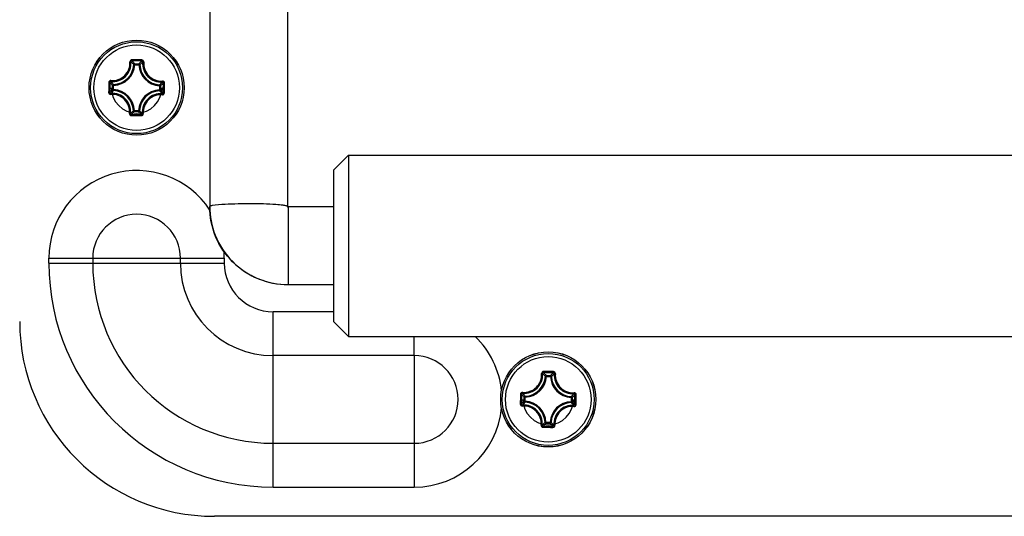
# Model space of a CAD drawing. Header units: millimetres. Extents: x 0 to 420, y 0 to 297.
# Tile 46 of 56: x 289.69 to 296.76, y 211.44 to 215.01. Entities that reach past the tile are written whole.
import ezdxf

# ---------------------------------------------------------------- set-up
doc = ezdxf.new("R2010")
doc.units = ezdxf.units.MM
doc.header["$LTSCALE"] = 23.1
doc.layers.get('0').update_dxf_attribs({"linetype": 'CONTINUOUS'})
doc.layers.add('COURBES', color=7, linetype='CONTINUOUS')

msp = doc.modelspace()

# ---------------------------------------------------------------- linework, layer by layer
at = {"color": 3, "linetype": 'Continuous'}
for p, q in [((291.05439, 216.89135), (291.05439, 213.66533)), ((291.61439, 216.89135), (291.61439, 213.66533)), ((291.94689, 213.92852), (292.0519, 214.03353)), ((292.0519, 214.03353), (298.56189, 214.03353)), ((292.0519, 214.03353), (292.0519, 212.73153)), ((291.94689, 212.83653), (291.94689, 213.92852)), ((291.61384, 213.66409), (291.61438, 213.66512)), ((291.94689, 213.66253), (291.61789, 213.66253)), ((291.61789, 213.66253), (291.61789, 213.10253)), ((289.89939, 213.29445), (291.15939, 213.29445)), ((289.89939, 213.25945), (289.89939, 213.29445)), ((290.21439, 213.29445), (290.21439, 213.25945)), ((290.84439, 213.25945), (290.84439, 213.29445)), ((291.15939, 213.29445), (291.15939, 213.25945)), ((289.89939, 213.25945), (291.15939, 213.25945)), ((291.94689, 213.10253), (291.61789, 213.10253)), ((291.94689, 212.90945), (291.50939, 212.90945)), ((291.50939, 211.64945), (291.50939, 212.90945)), ((291.94689, 212.83653), (292.0519, 212.73153)), ((292.0519, 212.73153), (298.56189, 212.73153)), ((292.52439, 212.59445), (292.52439, 212.73153)), ((292.52439, 212.59445), (291.50939, 212.59445)), ((292.52439, 212.59445), (292.5244, 212.5018)), ((292.5244, 212.5018), (292.52439, 212.27945)), ((292.52439, 212.27945), (292.52439, 211.64945)), ((291.50939, 211.96445), (292.52439, 211.96445)), ((291.50939, 211.64945), (292.52439, 211.64945)), ((299.52439, 211.43945), (291.08939, 211.43945))]:
    msp.add_line(p, q, dxfattribs=at)
at = {"color": 7, "linetype": 'Continuous'}
for p, q in [((290.51604, 214.68477), (290.50909, 214.68512)), ((290.51604, 214.68477), (290.5161, 214.69173)), ((290.51604, 214.68477), (290.54568, 214.68451)), ((290.5161, 214.69173), (290.54575, 214.69147)), ((290.54568, 214.68451), (290.54575, 214.69147)), ((290.54568, 214.68451), (290.55264, 214.68473)), ((290.35711, 214.50616), (290.35737, 214.5358)), ((290.36407, 214.5061), (290.35711, 214.50616)), ((290.36434, 214.53574), (290.35737, 214.5358)), ((290.36407, 214.5061), (290.36373, 214.49914)), ((290.36407, 214.5061), (290.36434, 214.53574)), ((290.36434, 214.53574), (290.36412, 214.5427)), ((290.69472, 214.5328), (290.69445, 214.50317)), ((290.69445, 214.50316), (290.70141, 214.5031)), ((290.69445, 214.50316), (290.69467, 214.4962)), ((290.69472, 214.53281), (290.69506, 214.53976)), ((290.69472, 214.53281), (290.70168, 214.53275)), ((290.70168, 214.53275), (290.70141, 214.5031)), ((290.5131, 214.35439), (290.50615, 214.35417)), ((290.5131, 214.35439), (290.51304, 214.34743)), ((290.54269, 214.34717), (290.51304, 214.34743)), ((290.54275, 214.35413), (290.51311, 214.35439)), ((290.54275, 214.35413), (290.54269, 214.34717)), ((290.54275, 214.35413), (290.5497, 214.35379)), ((293.47354, 212.44477), (293.46659, 212.44512)), ((293.47354, 212.44477), (293.4736, 212.45173)), ((293.47354, 212.44477), (293.50318, 212.44451)), ((293.4736, 212.45173), (293.50325, 212.45147)), ((293.50318, 212.44451), (293.50325, 212.45147)), ((293.50318, 212.44451), (293.51014, 212.44473)), ((293.31461, 212.26616), (293.31487, 212.2958)), ((293.32184, 212.29574), (293.31487, 212.2958)), ((293.32157, 212.2661), (293.32184, 212.29574)), ((293.32184, 212.29574), (293.32162, 212.3027)), ((293.65222, 212.29281), (293.65256, 212.29976)), ((293.32157, 212.2661), (293.31461, 212.26616)), ((293.32157, 212.2661), (293.32123, 212.25914)), ((293.65222, 212.2928), (293.65195, 212.26317)), ((293.65195, 212.26316), (293.65891, 212.2631)), ((293.65195, 212.26316), (293.65217, 212.2562)), ((293.65222, 212.29281), (293.65918, 212.29275)), ((293.65918, 212.29275), (293.65891, 212.2631)), ((293.4706, 212.11439), (293.46365, 212.11417)), ((293.4706, 212.11439), (293.47054, 212.10743)), ((293.50019, 212.10717), (293.47054, 212.10743)), ((293.50025, 212.11413), (293.47061, 212.11439)), ((293.50025, 212.11413), (293.50019, 212.10717)), ((293.50025, 212.11413), (293.5072, 212.11379))]:
    msp.add_line(p, q, dxfattribs=at)
at = {"color": 3, "linetype": 'Continuous'}
msp.add_lwpolyline([(291.61789, 213.66253), (291.61752, 213.66254), (291.61695, 213.66263), (291.61652, 213.66276), (291.61618, 213.6629), (291.61589, 213.66305), (291.61566, 213.66319), (291.61545, 213.66335), (291.61528, 213.66349), (291.61513, 213.66364), (291.61501, 213.66377), (291.6149, 213.6639), (291.61481, 213.66403), (291.61473, 213.66416), (291.61466, 213.66428), (291.6146, 213.66441), (291.61455, 213.66453), (291.6145, 213.66465), (291.61447, 213.66477), (291.61444, 213.66488), (291.61442, 213.665), (291.61441, 213.66511), (291.6144, 213.66523), (291.61439, 213.66533)], dxfattribs=at)
at = {"color": 7, "linetype": 'Continuous'}
for centre, radius in [((290.52939, 214.51945), 0.34172), ((290.52939, 214.51945), 0.34167), ((290.52939, 214.51945), 0.3302), ((290.52939, 214.51945), 0.30743), ((293.48689, 212.27945), 0.34172), ((293.48689, 212.27945), 0.34167), ((293.48689, 212.27945), 0.3302), ((293.48689, 212.27945), 0.30743)]:
    msp.add_circle(centre, radius, dxfattribs=at)
for centre, radius, start, end in [((290.35549, 214.69646), 0.12617, 264.969991, 3.965586), ((290.35687, 214.69507), 0.13213, 264.948086, 4.033993), ((290.45639, 206.28622), 8.43409, 89.491917, 89.732411), ((290.45677, 206.34387), 8.3679, 89.250761, 89.731565), ((290.45615, 206.28622), 8.43409, 89.249849, 89.490343), ((290.70501, 214.69197), 0.13213, 174.94808, 274.034236), ((290.70641, 214.69335), 0.12617, 175.018785, 273.988833), ((290.35942, 214.69247), 0.14984, 271.795272, 357.18704), ((290.35942, 214.69247), 0.1568, 271.794774, 357.187551), ((290.70241, 214.68942), 0.1568, 181.794776, 267.187551), ((290.70241, 214.68942), 0.14984, 181.795272, 267.186992), ((298.76264, 214.44601), 8.43412, 179.248469, 179.729455), ((298.70503, 214.44683), 8.36796, 179.250592, 179.731577), ((290.35638, 214.34948), 0.14984, 1.795325, 87.186992), ((290.35638, 214.34948), 0.1568, 1.794776, 87.187553), ((290.69936, 214.34644), 0.1568, 91.794776, 177.187552), ((290.69936, 214.34644), 0.14984, 91.795325, 177.186992), ((282.35376, 214.59205), 8.36795, 359.250745, 359.73173), ((282.29614, 214.59225), 8.43412, 359.252872, 359.733858), ((290.35239, 214.34556), 0.12617, 355.019072, 93.965069), ((290.35378, 214.34693), 0.13214, 354.949339, 94.032734), ((290.70192, 214.34383), 0.13214, 84.9493, 184.032784), ((290.7033, 214.34244), 0.12617, 84.969991, 183.965586), ((290.60264, 222.75268), 8.43409, 269.249849, 269.490343), ((290.60202, 222.69501), 8.36788, 269.250761, 269.731565), ((290.6024, 222.75268), 8.43409, 269.491917, 269.732411), ((293.31299, 212.45646), 0.12617, 264.969991, 3.965586), ((293.31437, 212.45507), 0.13213, 264.948086, 4.033993), ((293.31692, 212.45247), 0.14984, 271.795272, 357.18704), ((293.31692, 212.45247), 0.1568, 271.794774, 357.187551), ((293.41389, 204.04622), 8.43409, 89.491917, 89.732411), ((293.41427, 204.10387), 8.3679, 89.250761, 89.731565), ((293.41365, 204.04622), 8.43409, 89.249849, 89.490343), ((293.65991, 212.44942), 0.1568, 181.794776, 267.187551), ((293.65991, 212.44942), 0.14984, 181.795272, 267.186992), ((293.66251, 212.45197), 0.13213, 174.94808, 274.034236), ((293.66391, 212.45335), 0.12617, 175.018785, 273.988833), ((301.72014, 212.20601), 8.43412, 179.248469, 179.729455), ((301.66253, 212.20683), 8.36796, 179.250592, 179.731577), ((285.31126, 212.35205), 8.36795, 359.250745, 359.73173), ((285.25364, 212.35225), 8.43412, 359.252872, 359.733858), ((293.30989, 212.10556), 0.12617, 355.019072, 93.965069), ((293.31128, 212.10693), 0.13214, 354.949339, 94.032734), ((293.31388, 212.10948), 0.14984, 1.795325, 87.186992), ((293.31388, 212.10948), 0.1568, 1.794776, 87.187553), ((293.65686, 212.10644), 0.1568, 91.794776, 177.187552), ((293.65686, 212.10644), 0.14984, 91.795325, 177.186992), ((293.65942, 212.10383), 0.13214, 84.9493, 184.032784), ((293.6608, 212.10244), 0.12617, 84.969991, 183.965586), ((293.55952, 220.45501), 8.36788, 269.250761, 269.731565), ((293.56014, 220.51268), 8.43409, 269.249849, 269.490343), ((293.5599, 220.51268), 8.43409, 269.491917, 269.732411)]:
    msp.add_arc(centre, radius, start, end, dxfattribs=at)
at = {"color": 3, "linetype": 'Continuous'}
for centre, radius, start, end in [((290.52939, 213.29445), 0.62998, 33.203189, 180), ((291.61789, 213.6641), 0.00405, 180.070802, 270.070627), ((291.613, 213.66533), 0.00139, 351.488758, 359.983455), ((290.52939, 213.29445), 0.315, 0, 180), ((290.52939, 213.29445), 0.62998, 0, 4.472868), ((291.50939, 213.25945), 1.61, 180, 270), ((291.50939, 213.25945), 1.295, 180, 269.999996), ((291.50939, 213.25945), 0.665, 180, 269.999989), ((291.50939, 213.25945), 0.34999, 180, 270), ((291.08939, 212.83945), 1.4, 180, 270), ((292.52439, 212.27945), 0.62998, 5.522463, 45.941138), ((292.52439, 212.27945), 0.315, 270, 90), ((292.52439, 212.27945), 0.62998, 270, 354.583892)]:
    msp.add_arc(centre, radius, start, end, dxfattribs=at)
at = {"color": 7, "linetype": 'Continuous'}
for points, knots in [([(290.49577, 214.72022), (290.49196, 214.72024), (290.48404, 214.71702), (290.4811, 214.70893), (290.48136, 214.70518)], [0, 0, 0, 0, 0.5039173, 1, 1, 1, 1]), ([(290.48137, 214.70518), (290.48298, 214.70531), (290.48523, 214.70535), (290.48761, 214.70496), (290.48852, 214.70462), (290.48868, 214.70436)], [0, 0, 0, 0, 0.6507771, 0.8759261, 1, 1, 1, 1]), ([(290.49598, 214.71168), (290.49407, 214.7117), (290.49012, 214.71018), (290.48857, 214.7062), (290.48868, 214.70436)], [0, 0, 0, 0, 0.5086497, 1, 1, 1, 1]), ([(290.50909, 214.68511), (290.50748, 214.68674), (290.50086, 214.69334), (290.494, 214.69971), (290.48868, 214.70436)], [0, 0, 0, 0, 0.244243, 1, 1, 1, 1]), ([(290.49577, 214.72022), (290.49575, 214.71834), (290.4957, 214.71578), (290.49588, 214.71296), (290.49587, 214.71197), (290.49598, 214.71168)], [0, 0, 0, 0, 0.6598969, 0.8921044, 1, 1, 1, 1]), ([(290.5161, 214.69173), (290.51452, 214.69341), (290.50799, 214.70023), (290.50123, 214.70683), (290.49598, 214.71168)], [0, 0, 0, 0, 0.2437533, 1, 1, 1, 1]), ([(290.54575, 214.69147), (290.54736, 214.69312), (290.55401, 214.69982), (290.56089, 214.7063), (290.56622, 214.71105)], [0, 0, 0, 0, 0.2437529, 1, 1, 1, 1]), ([(290.55264, 214.68473), (290.55428, 214.68632), (290.56102, 214.69281), (290.56798, 214.69906), (290.57339, 214.70361)], [0, 0, 0, 0, 0.2442416, 1, 1, 1, 1]), ([(290.56657, 214.71959), (290.56657, 214.71771), (290.56657, 214.71515), (290.56634, 214.71234), (290.56633, 214.71134), (290.56622, 214.71105)], [0, 0, 0, 0, 0.6598998, 0.8921067, 1, 1, 1, 1]), ([(290.57339, 214.70361), (290.57353, 214.70545), (290.57205, 214.70946), (290.56813, 214.71104), (290.56622, 214.71105)], [0, 0, 0, 0, 0.4913496, 1, 1, 1, 1]), ([(290.58071, 214.7043), (290.58104, 214.70804), (290.57826, 214.71618), (290.57039, 214.71954), (290.56657, 214.71959)], [0, 0, 0, 0, 0.496023, 1, 1, 1, 1]), ([(290.58071, 214.7043), (290.5791, 214.70446), (290.57686, 214.70454), (290.57447, 214.70419), (290.57355, 214.70387), (290.57339, 214.70361)], [0, 0, 0, 0, 0.6507298, 0.8758952, 1, 1, 1, 1]), ([(290.5161, 214.69173), (290.51437, 214.69173), (290.51079, 214.69034), (290.50918, 214.68684), (290.50909, 214.68512)], [0, 0, 0, 0, 0.4999788, 1, 1, 1, 1]), ([(290.34443, 214.57077), (290.34071, 214.5711), (290.33263, 214.56824), (290.3293, 214.56043), (290.32925, 214.55663)], [0, 0, 0, 0, 0.4959688, 1, 1, 1, 1]), ([(290.34524, 214.56345), (290.3434, 214.56358), (290.33939, 214.56211), (290.3378, 214.55819), (290.33779, 214.55628)], [0, 0, 0, 0, 0.4913496, 1, 1, 1, 1]), ([(290.34454, 214.57077), (290.34439, 214.56916), (290.34431, 214.56691), (290.34466, 214.56452), (290.34498, 214.56361), (290.34524, 214.56345)], [0, 0, 0, 0, 0.6507312, 0.8758908, 1, 1, 1, 1]), ([(290.36412, 214.5427), (290.36252, 214.54433), (290.35604, 214.55107), (290.34979, 214.55804), (290.34524, 214.56345)], [0, 0, 0, 0, 0.2442416, 1, 1, 1, 1]), ([(290.69506, 214.53976), (290.69668, 214.54137), (290.70328, 214.54799), (290.70966, 214.55484), (290.7143, 214.56017)], [0, 0, 0, 0, 0.244245, 1, 1, 1, 1]), ([(290.71513, 214.56748), (290.71525, 214.56586), (290.71529, 214.56362), (290.7149, 214.56124), (290.71457, 214.56033), (290.7143, 214.56017)], [0, 0, 0, 0, 0.6509201, 0.8760366, 1, 1, 1, 1]), ([(290.72162, 214.55287), (290.72165, 214.55478), (290.72013, 214.55873), (290.71614, 214.56027), (290.7143, 214.56017)], [0, 0, 0, 0, 0.5086497, 1, 1, 1, 1]), ([(290.73016, 214.55307), (290.73018, 214.55687), (290.72698, 214.56477), (290.71892, 214.56774), (290.71519, 214.56748)], [0, 0, 0, 0, 0.5040108, 1, 1, 1, 1]), ([(290.32926, 214.55663), (290.33114, 214.55664), (290.3337, 214.55664), (290.33651, 214.5564), (290.33751, 214.55639), (290.33779, 214.55628)], [0, 0, 0, 0, 0.6598367, 0.8920512, 1, 1, 1, 1]), ([(290.35711, 214.50616), (290.35544, 214.50458), (290.34862, 214.49804), (290.34201, 214.49128), (290.33717, 214.48603)], [0, 0, 0, 0, 0.2437542, 1, 1, 1, 1]), ([(290.35737, 214.5358), (290.35573, 214.53741), (290.34903, 214.54407), (290.34254, 214.55094), (290.33779, 214.55628)], [0, 0, 0, 0, 0.2437528, 1, 1, 1, 1]), ([(290.36373, 214.49914), (290.36211, 214.49754), (290.3555, 214.49091), (290.34913, 214.48406), (290.34448, 214.47874)], [0, 0, 0, 0, 0.244245, 1, 1, 1, 1]), ([(290.35711, 214.50616), (290.35712, 214.50443), (290.35851, 214.50085), (290.362, 214.49924), (290.36373, 214.49914)], [0, 0, 0, 0, 0.4999788, 1, 1, 1, 1]), ([(290.69467, 214.4962), (290.69627, 214.49457), (290.70275, 214.48783), (290.709, 214.48086), (290.71355, 214.47546)], [0, 0, 0, 0, 0.2442438, 1, 1, 1, 1]), ([(290.70141, 214.5031), (290.70306, 214.50149), (290.70976, 214.49484), (290.71625, 214.48796), (290.721, 214.48262)], [0, 0, 0, 0, 0.2437538, 1, 1, 1, 1]), ([(290.70168, 214.53275), (290.70335, 214.53433), (290.71017, 214.54086), (290.71678, 214.54762), (290.72162, 214.55287)], [0, 0, 0, 0, 0.2437542, 1, 1, 1, 1]), ([(290.73016, 214.55307), (290.72828, 214.5531), (290.72572, 214.55314), (290.7229, 214.55296), (290.72191, 214.55298), (290.72162, 214.55287)], [0, 0, 0, 0, 0.6598974, 0.8921036, 1, 1, 1, 1]), ([(290.32862, 214.48583), (290.32861, 214.48202), (290.33183, 214.47409), (290.33992, 214.47116), (290.34366, 214.47142)], [0, 0, 0, 0, 0.5039783, 1, 1, 1, 1]), ([(290.32863, 214.48583), (290.33051, 214.4858), (290.33307, 214.48576), (290.33588, 214.48594), (290.33688, 214.48593), (290.33717, 214.48603)], [0, 0, 0, 0, 0.6598974, 0.8921036, 1, 1, 1, 1]), ([(290.33717, 214.48603), (290.33714, 214.48413), (290.33866, 214.48018), (290.34265, 214.47863), (290.34449, 214.47873)], [0, 0, 0, 0, 0.5086497, 1, 1, 1, 1]), ([(290.34366, 214.47142), (290.34354, 214.47304), (290.34349, 214.47528), (290.34389, 214.47767), (290.34422, 214.47858), (290.34449, 214.47873)], [0, 0, 0, 0, 0.650719, 0.8758771, 1, 1, 1, 1]), ([(290.71355, 214.47546), (290.71539, 214.47532), (290.7194, 214.47679), (290.72099, 214.48072), (290.721, 214.48263)], [0, 0, 0, 0, 0.4913496, 1, 1, 1, 1]), ([(290.71425, 214.46813), (290.7144, 214.46975), (290.71448, 214.47199), (290.71413, 214.47438), (290.71381, 214.47529), (290.71355, 214.47546)], [0, 0, 0, 0, 0.6507312, 0.8758908, 1, 1, 1, 1]), ([(290.71436, 214.46813), (290.71808, 214.46781), (290.72616, 214.47066), (290.72949, 214.47848), (290.72954, 214.48227)], [0, 0, 0, 0, 0.4959483, 1, 1, 1, 1]), ([(290.72953, 214.48227), (290.72765, 214.48226), (290.72509, 214.48226), (290.72228, 214.4825), (290.72128, 214.48251), (290.721, 214.48263)], [0, 0, 0, 0, 0.6598367, 0.8920512, 1, 1, 1, 1]), ([(290.50615, 214.35418), (290.50451, 214.35258), (290.49777, 214.3461), (290.49081, 214.33985), (290.4854, 214.33529)], [0, 0, 0, 0, 0.2442439, 1, 1, 1, 1]), ([(290.51304, 214.34743), (290.51143, 214.34578), (290.50478, 214.33908), (290.4979, 214.3326), (290.49257, 214.32785)], [0, 0, 0, 0, 0.2437538, 1, 1, 1, 1]), ([(290.50615, 214.35417), (290.50621, 214.35245), (290.50776, 214.34892), (290.51131, 214.34747), (290.51304, 214.34743)], [0, 0, 0, 0, 0.5000212, 1, 1, 1, 1]), ([(290.54269, 214.34717), (290.54442, 214.34718), (290.548, 214.34856), (290.54961, 214.35206), (290.5497, 214.35379)], [0, 0, 0, 0, 0.4999788, 1, 1, 1, 1]), ([(290.54269, 214.34717), (290.54427, 214.34549), (290.5508, 214.33867), (290.55756, 214.33207), (290.56281, 214.32723)], [0, 0, 0, 0, 0.2437542, 1, 1, 1, 1]), ([(290.5497, 214.35379), (290.55131, 214.35216), (290.55793, 214.34556), (290.56479, 214.33919), (290.57011, 214.33454)], [0, 0, 0, 0, 0.244245, 1, 1, 1, 1]), ([(290.47808, 214.3346), (290.47775, 214.33086), (290.48053, 214.32272), (290.4884, 214.31936), (290.49221, 214.31931)], [0, 0, 0, 0, 0.4959952, 1, 1, 1, 1]), ([(290.47808, 214.3346), (290.47969, 214.33445), (290.48193, 214.33436), (290.48432, 214.33472), (290.48524, 214.33503), (290.4854, 214.3353)], [0, 0, 0, 0, 0.6507347, 0.8758776, 1, 1, 1, 1]), ([(290.4854, 214.3353), (290.48526, 214.33346), (290.48674, 214.32945), (290.49066, 214.32786), (290.49257, 214.32785)], [0, 0, 0, 0, 0.4913499, 1, 1, 1, 1]), ([(290.49221, 214.31931), (290.49222, 214.32119), (290.49222, 214.32375), (290.49245, 214.32657), (290.49246, 214.32756), (290.49257, 214.32785)], [0, 0, 0, 0, 0.6598995, 0.8921064, 1, 1, 1, 1]), ([(290.56281, 214.32723), (290.56472, 214.3272), (290.56867, 214.32872), (290.57022, 214.3327), (290.57011, 214.33454)], [0, 0, 0, 0, 0.5086497, 1, 1, 1, 1]), ([(290.56301, 214.31868), (290.56304, 214.32056), (290.56309, 214.32312), (290.56291, 214.32594), (290.56292, 214.32694), (290.56281, 214.32723)], [0, 0, 0, 0, 0.6598969, 0.8921044, 1, 1, 1, 1]), ([(290.56301, 214.31868), (290.56683, 214.31867), (290.57475, 214.32189), (290.57769, 214.32997), (290.57743, 214.33372)], [0, 0, 0, 0, 0.5039173, 1, 1, 1, 1]), ([(290.57742, 214.33372), (290.57581, 214.33359), (290.57356, 214.33355), (290.57118, 214.33395), (290.57027, 214.33428), (290.57011, 214.33454)], [0, 0, 0, 0, 0.6507771, 0.8759261, 1, 1, 1, 1]), ([(293.45327, 212.48022), (293.44946, 212.48024), (293.44154, 212.47702), (293.4386, 212.46893), (293.43886, 212.46518)], [0, 0, 0, 0, 0.5039173, 1, 1, 1, 1]), ([(293.43887, 212.46518), (293.44048, 212.46531), (293.44273, 212.46535), (293.44511, 212.46496), (293.44602, 212.46462), (293.44618, 212.46436)], [0, 0, 0, 0, 0.6507771, 0.8759261, 1, 1, 1, 1]), ([(293.45348, 212.47168), (293.45157, 212.4717), (293.44762, 212.47018), (293.44607, 212.4662), (293.44618, 212.46436)], [0, 0, 0, 0, 0.5086497, 1, 1, 1, 1]), ([(293.46659, 212.44511), (293.46498, 212.44674), (293.45836, 212.45334), (293.4515, 212.45971), (293.44618, 212.46436)], [0, 0, 0, 0, 0.244243, 1, 1, 1, 1]), ([(293.45327, 212.48022), (293.45325, 212.47834), (293.4532, 212.47578), (293.45338, 212.47296), (293.45337, 212.47197), (293.45348, 212.47168)], [0, 0, 0, 0, 0.6598969, 0.8921044, 1, 1, 1, 1]), ([(293.4736, 212.45173), (293.47202, 212.45341), (293.46549, 212.46023), (293.45873, 212.46683), (293.45348, 212.47168)], [0, 0, 0, 0, 0.2437533, 1, 1, 1, 1]), ([(293.4736, 212.45173), (293.47187, 212.45173), (293.46829, 212.45034), (293.46668, 212.44684), (293.46659, 212.44512)], [0, 0, 0, 0, 0.4999788, 1, 1, 1, 1]), ([(293.50325, 212.45147), (293.50486, 212.45312), (293.51151, 212.45982), (293.51839, 212.4663), (293.52372, 212.47105)], [0, 0, 0, 0, 0.2437529, 1, 1, 1, 1]), ([(293.51014, 212.44473), (293.51178, 212.44632), (293.51852, 212.45281), (293.52548, 212.45906), (293.53089, 212.46361)], [0, 0, 0, 0, 0.2442416, 1, 1, 1, 1]), ([(293.52407, 212.47959), (293.52407, 212.47771), (293.52407, 212.47515), (293.52384, 212.47234), (293.52383, 212.47134), (293.52372, 212.47105)], [0, 0, 0, 0, 0.6598998, 0.8921067, 1, 1, 1, 1]), ([(293.53089, 212.46361), (293.53103, 212.46545), (293.52955, 212.46946), (293.52563, 212.47104), (293.52372, 212.47105)], [0, 0, 0, 0, 0.4913496, 1, 1, 1, 1]), ([(293.53821, 212.4643), (293.53854, 212.46804), (293.53576, 212.47618), (293.52789, 212.47954), (293.52407, 212.47959)], [0, 0, 0, 0, 0.496023, 1, 1, 1, 1]), ([(293.53821, 212.4643), (293.5366, 212.46446), (293.53436, 212.46454), (293.53197, 212.46419), (293.53105, 212.46387), (293.53089, 212.46361)], [0, 0, 0, 0, 0.6507298, 0.8758952, 1, 1, 1, 1]), ([(293.30193, 212.33077), (293.29821, 212.3311), (293.29013, 212.32824), (293.2868, 212.32043), (293.28675, 212.31663)], [0, 0, 0, 0, 0.4959688, 1, 1, 1, 1]), ([(293.28676, 212.31663), (293.28864, 212.31664), (293.2912, 212.31664), (293.29401, 212.3164), (293.29501, 212.31639), (293.29529, 212.31628)], [0, 0, 0, 0, 0.6598367, 0.8920512, 1, 1, 1, 1]), ([(293.30274, 212.32345), (293.3009, 212.32358), (293.29689, 212.32211), (293.2953, 212.31819), (293.29529, 212.31628)], [0, 0, 0, 0, 0.4913496, 1, 1, 1, 1]), ([(293.31487, 212.2958), (293.31323, 212.29741), (293.30653, 212.30407), (293.30004, 212.31094), (293.29529, 212.31628)], [0, 0, 0, 0, 0.2437528, 1, 1, 1, 1]), ([(293.30204, 212.33077), (293.30189, 212.32916), (293.30181, 212.32691), (293.30216, 212.32452), (293.30248, 212.32361), (293.30274, 212.32345)], [0, 0, 0, 0, 0.6507312, 0.8758908, 1, 1, 1, 1]), ([(293.32162, 212.3027), (293.32002, 212.30433), (293.31354, 212.31107), (293.30729, 212.31804), (293.30274, 212.32345)], [0, 0, 0, 0, 0.2442416, 1, 1, 1, 1]), ([(293.65256, 212.29976), (293.65418, 212.30137), (293.66078, 212.30799), (293.66716, 212.31484), (293.6718, 212.32017)], [0, 0, 0, 0, 0.244245, 1, 1, 1, 1]), ([(293.65918, 212.29275), (293.66085, 212.29433), (293.66767, 212.30086), (293.67428, 212.30762), (293.67912, 212.31287)], [0, 0, 0, 0, 0.2437542, 1, 1, 1, 1]), ([(293.67263, 212.32748), (293.67275, 212.32586), (293.67279, 212.32362), (293.6724, 212.32124), (293.67207, 212.32033), (293.6718, 212.32017)], [0, 0, 0, 0, 0.6509201, 0.8760366, 1, 1, 1, 1]), ([(293.67912, 212.31287), (293.67915, 212.31478), (293.67763, 212.31873), (293.67364, 212.32027), (293.6718, 212.32017)], [0, 0, 0, 0, 0.5086497, 1, 1, 1, 1]), ([(293.68766, 212.31307), (293.68768, 212.31687), (293.68448, 212.32477), (293.67642, 212.32774), (293.67269, 212.32748)], [0, 0, 0, 0, 0.5040108, 1, 1, 1, 1]), ([(293.68766, 212.31307), (293.68578, 212.3131), (293.68322, 212.31314), (293.6804, 212.31296), (293.67941, 212.31298), (293.67912, 212.31287)], [0, 0, 0, 0, 0.6598974, 0.8921036, 1, 1, 1, 1]), ([(293.28612, 212.24583), (293.28611, 212.24202), (293.28933, 212.23409), (293.29742, 212.23116), (293.30116, 212.23142)], [0, 0, 0, 0, 0.5039783, 1, 1, 1, 1]), ([(293.28613, 212.24583), (293.28801, 212.2458), (293.29057, 212.24576), (293.29338, 212.24594), (293.29438, 212.24593), (293.29467, 212.24603)], [0, 0, 0, 0, 0.6598974, 0.8921036, 1, 1, 1, 1]), ([(293.29467, 212.24603), (293.29464, 212.24413), (293.29616, 212.24018), (293.30015, 212.23863), (293.30199, 212.23873)], [0, 0, 0, 0, 0.5086497, 1, 1, 1, 1]), ([(293.31461, 212.26616), (293.31294, 212.26458), (293.30612, 212.25804), (293.29951, 212.25128), (293.29467, 212.24603)], [0, 0, 0, 0, 0.2437542, 1, 1, 1, 1]), ([(293.30116, 212.23142), (293.30104, 212.23304), (293.30099, 212.23528), (293.30139, 212.23767), (293.30172, 212.23858), (293.30199, 212.23873)], [0, 0, 0, 0, 0.650719, 0.8758771, 1, 1, 1, 1]), ([(293.32123, 212.25914), (293.31961, 212.25754), (293.313, 212.25091), (293.30663, 212.24406), (293.30198, 212.23874)], [0, 0, 0, 0, 0.244245, 1, 1, 1, 1]), ([(293.31461, 212.26616), (293.31462, 212.26443), (293.31601, 212.26085), (293.3195, 212.25924), (293.32123, 212.25914)], [0, 0, 0, 0, 0.4999788, 1, 1, 1, 1]), ([(293.65217, 212.2562), (293.65377, 212.25457), (293.66025, 212.24783), (293.6665, 212.24086), (293.67105, 212.23546)], [0, 0, 0, 0, 0.2442438, 1, 1, 1, 1]), ([(293.65891, 212.2631), (293.66056, 212.26149), (293.66726, 212.25484), (293.67375, 212.24796), (293.6785, 212.24262)], [0, 0, 0, 0, 0.2437538, 1, 1, 1, 1]), ([(293.67105, 212.23546), (293.67289, 212.23532), (293.6769, 212.23679), (293.67849, 212.24072), (293.6785, 212.24263)], [0, 0, 0, 0, 0.4913496, 1, 1, 1, 1]), ([(293.67175, 212.22813), (293.6719, 212.22975), (293.67198, 212.23199), (293.67163, 212.23438), (293.67131, 212.23529), (293.67105, 212.23546)], [0, 0, 0, 0, 0.6507312, 0.8758908, 1, 1, 1, 1]), ([(293.67186, 212.22813), (293.67558, 212.22781), (293.68366, 212.23066), (293.68699, 212.23848), (293.68704, 212.24227)], [0, 0, 0, 0, 0.4959483, 1, 1, 1, 1]), ([(293.68703, 212.24227), (293.68515, 212.24226), (293.68259, 212.24226), (293.67978, 212.2425), (293.67878, 212.24251), (293.6785, 212.24263)], [0, 0, 0, 0, 0.6598367, 0.8920512, 1, 1, 1, 1]), ([(293.43558, 212.0946), (293.43525, 212.09086), (293.43803, 212.08272), (293.4459, 212.07936), (293.44971, 212.07931)], [0, 0, 0, 0, 0.4959952, 1, 1, 1, 1]), ([(293.43558, 212.0946), (293.43719, 212.09445), (293.43943, 212.09436), (293.44182, 212.09472), (293.44274, 212.09503), (293.4429, 212.0953)], [0, 0, 0, 0, 0.6507347, 0.8758776, 1, 1, 1, 1]), ([(293.4429, 212.0953), (293.44276, 212.09346), (293.44424, 212.08945), (293.44816, 212.08786), (293.45007, 212.08785)], [0, 0, 0, 0, 0.4913499, 1, 1, 1, 1]), ([(293.46365, 212.11418), (293.46201, 212.11258), (293.45527, 212.1061), (293.44831, 212.09985), (293.4429, 212.09529)], [0, 0, 0, 0, 0.2442439, 1, 1, 1, 1]), ([(293.44971, 212.07931), (293.44972, 212.08119), (293.44972, 212.08375), (293.44995, 212.08657), (293.44996, 212.08756), (293.45007, 212.08785)], [0, 0, 0, 0, 0.6598995, 0.8921064, 1, 1, 1, 1]), ([(293.47054, 212.10743), (293.46893, 212.10578), (293.46228, 212.09908), (293.4554, 212.0926), (293.45007, 212.08785)], [0, 0, 0, 0, 0.2437538, 1, 1, 1, 1]), ([(293.46365, 212.11417), (293.46371, 212.11245), (293.46526, 212.10892), (293.46881, 212.10747), (293.47054, 212.10743)], [0, 0, 0, 0, 0.5000212, 1, 1, 1, 1]), ([(293.50019, 212.10717), (293.50192, 212.10718), (293.5055, 212.10856), (293.50711, 212.11206), (293.5072, 212.11379)], [0, 0, 0, 0, 0.4999788, 1, 1, 1, 1]), ([(293.50019, 212.10717), (293.50177, 212.10549), (293.5083, 212.09867), (293.51506, 212.09207), (293.52031, 212.08723)], [0, 0, 0, 0, 0.2437542, 1, 1, 1, 1]), ([(293.5072, 212.11379), (293.50881, 212.11216), (293.51543, 212.10556), (293.52229, 212.09919), (293.52761, 212.09454)], [0, 0, 0, 0, 0.244245, 1, 1, 1, 1]), ([(293.52031, 212.08723), (293.52222, 212.0872), (293.52617, 212.08872), (293.52772, 212.0927), (293.52761, 212.09454)], [0, 0, 0, 0, 0.5086497, 1, 1, 1, 1]), ([(293.52051, 212.07868), (293.52054, 212.08056), (293.52059, 212.08312), (293.52041, 212.08594), (293.52042, 212.08694), (293.52031, 212.08723)], [0, 0, 0, 0, 0.6598969, 0.8921044, 1, 1, 1, 1]), ([(293.52051, 212.07868), (293.52433, 212.07867), (293.53225, 212.08189), (293.53519, 212.08997), (293.53493, 212.09372)], [0, 0, 0, 0, 0.5039173, 1, 1, 1, 1]), ([(293.53492, 212.09372), (293.53331, 212.09359), (293.53106, 212.09355), (293.52868, 212.09395), (293.52777, 212.09428), (293.52761, 212.09454)], [0, 0, 0, 0, 0.6507771, 0.8759261, 1, 1, 1, 1])]:
    msp.add_open_spline(points, degree=3, knots=knots, dxfattribs=at)
for points in [[(290.55264, 214.68473), (290.55257, 214.68646), (290.55103, 214.68998), (290.54748, 214.69144), (290.54575, 214.69147)], [(290.36412, 214.5427), (290.36239, 214.54263), (290.35887, 214.54109), (290.35741, 214.53753), (290.35737, 214.5358)], [(290.69467, 214.4962), (290.6964, 214.49627), (290.69992, 214.49781), (290.70138, 214.50137), (290.70141, 214.5031)], [(290.70168, 214.53275), (290.70168, 214.53447), (290.70028, 214.53806), (290.69678, 214.53966), (290.69506, 214.53976)], [(293.51014, 212.44473), (293.51007, 212.44646), (293.50853, 212.44998), (293.50498, 212.45144), (293.50325, 212.45147)], [(293.32162, 212.3027), (293.31989, 212.30263), (293.31637, 212.30109), (293.31491, 212.29753), (293.31487, 212.2958)], [(293.65918, 212.29275), (293.65918, 212.29447), (293.65778, 212.29806), (293.65428, 212.29966), (293.65256, 212.29976)], [(293.65217, 212.2562), (293.6539, 212.25627), (293.65742, 212.25781), (293.65888, 212.26137), (293.65891, 212.2631)]]:
    msp.add_open_spline(points, degree=3, dxfattribs=at)
at = {"color": 3, "linetype": 'Continuous'}
for points, knots in [([(291.61789, 213.10253), (291.54463, 213.10253), (291.39651, 213.13179), (291.20922, 213.25698), (291.08374, 213.44404), (291.05439, 213.5921), (291.05439, 213.66533)], [0, 0, 0, 0, 0.2500813, 0.5001053, 0.7500677, 1, 1, 1, 1]), ([(291.05495, 213.66656), (291.05478, 213.66637), (291.05437, 213.66605), (291.05451, 213.66547), (291.05467, 213.66533)], [0, 0, 0, 0, 0.543553, 1, 1, 1, 1]), ([(291.07163, 213.67211), (291.06933, 213.67168), (291.06378, 213.67031), (291.05731, 213.6692), (291.05495, 213.66656)], [0, 0, 0, 0, 0.3980318, 1, 1, 1, 1]), ([(291.05495, 213.66656), (291.05495, 213.59641), (291.083, 213.44885), (291.20873, 213.25823), (291.3998, 213.13294), (291.54758, 213.105), (291.61789, 213.105)], [0, 0, 0, 0, 0.2398329, 0.4995971, 0.7596161, 1, 1, 1, 1]), ([(291.60711, 213.66979), (291.59873, 213.6723), (291.57297, 213.67593), (291.48797, 213.68327), (291.34869, 213.68624), (291.19597, 213.68297), (291.10224, 213.67794), (291.07163, 213.67211)], [0, 0, 0, 0, 0.0488772, 0.1446042, 0.4775692, 0.8258639, 1, 1, 1, 1]), ([(291.61439, 213.66533), (291.61439, 213.6657), (291.613, 213.6685), (291.60957, 213.66905), (291.60711, 213.66979)], [0, 0, 0, 0, 0.1264319, 1, 1, 1, 1])]:
    msp.add_open_spline(points, degree=3, knots=knots, dxfattribs=at)
at = {"layer": 'COURBES', "color": 4, "linetype": 'Continuous'}
for centre in [(290.52939, 214.51945), (293.48689, 212.27945)]:
    msp.add_arc(centre, 0.182, 180, 360, dxfattribs=at)

doc.saveas('drawing.dxf')
